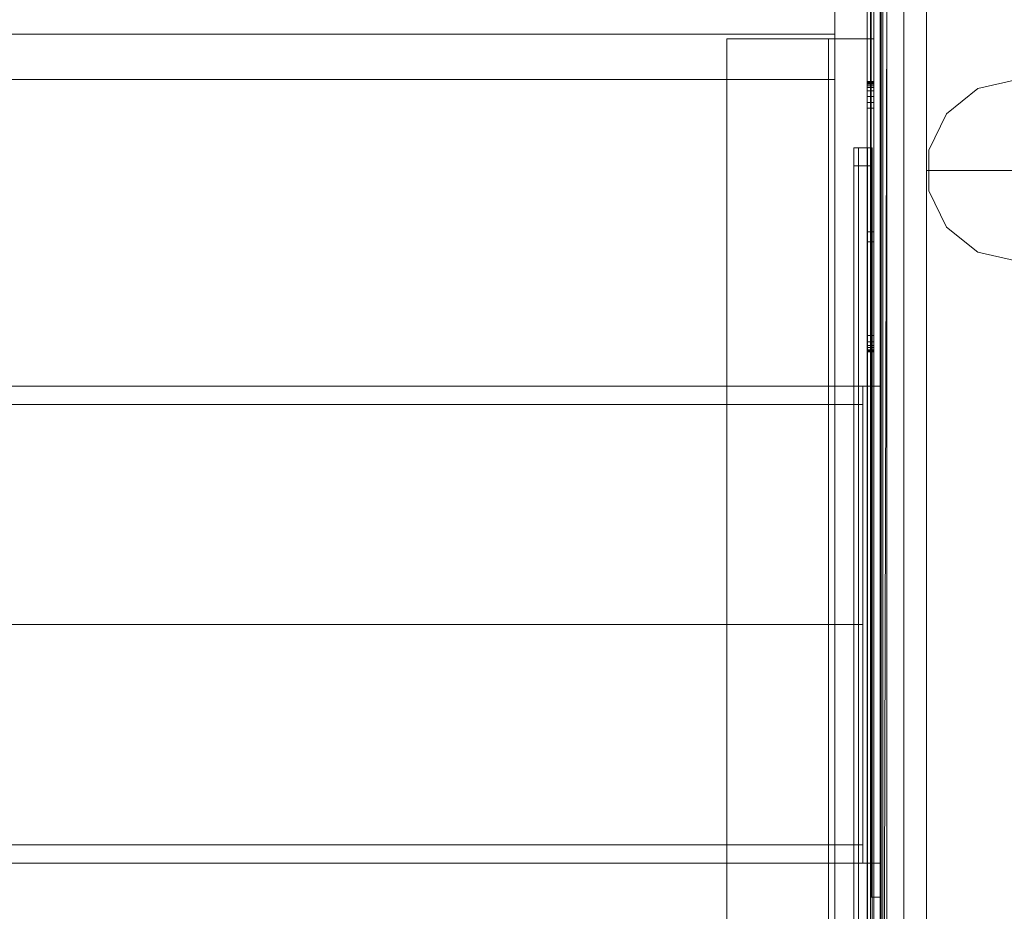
# Model space of a CAD drawing. Header units: inches. Extents: x 813 to 1305, y 19 to 194.
# Tile 227 of 256: x 1205 to 1216, y 94 to 103. Entities that reach past the tile are written whole.
import ezdxf

# ---------------------------------------------------------------- set-up
doc = ezdxf.new("R2010")
doc.units = ezdxf.units.IN
doc.header["$MEASUREMENT"] = 0
for name, color, linetype, true_color in [('CET color Grey100', 7, 'Continuous', 0xffffff), ('CET color Grey19', 7, 'Continuous', 0x2f2e34), ('CET color Grey2', 7, 'Continuous', 0x060606), ('CET color Grey98', 7, 'Continuous', 0xfafafa), ('CET color NavajoWhite4', 7, 'Continuous', 0x81775f)]:
    doc.layers.add(name, color=color, linetype=linetype, true_color=true_color)
doc.layers.add('CET Default', color=7, linetype='Continuous')

# ---------------------------------------------------------------- blocks, each defined once
blk = doc.blocks.new('*C250')
at = {"layer": 'CET color Grey98', "linetype": 'Continuous', "lineweight": 0}
for points, invisible_edges in [([(0.5, 14, 65), (41.49, 14, 65), (41.49, 0.313, 65), (0.5, 14, 65)], 4), ([(0.5, 14, 65), (41.49, 0.313, 65), (0.5, 0.313, 65), (0.5, 14, 65)], 9), ([(0.5, 0.313, 65.5), (41.49, 0.313, 65.5), (41.49, 14, 65.5), (0.5, 0.313, 65.5)], 4), ([(0.5, 0.313, 65.5), (41.49, 14, 65.5), (0.5, 14, 65.5), (0.5, 0.313, 65.5)], 9), ([(0.5, 14, 49.5), (41.49, 14, 49.5), (41.49, 13.5, 49.5), (0.5, 14, 49.5)], 4), ([(0.5, 14, 49.5), (41.49, 13.5, 49.5), (0.5, 13.5, 49.5), (0.5, 14, 49.5)], 9), ([(0.5, 13.5, 65), (41.49, 13.5, 65), (41.49, 14, 65), (0.5, 13.5, 65)], 4), ([(0.5, 13.5, 65), (41.49, 14, 65), (0.5, 14, 65), (0.5, 13.5, 65)], 9), ([(0.51, 13.999, 51), (41.49, 13.999, 51), (41.49, 0.313, 51), (0.51, 13.999, 51)], 4), ([(0.51, 13.999, 51), (41.49, 0.313, 51), (0.51, 0.313, 51), (0.51, 13.999, 51)], 9), ([(0.51, 0.313, 51.5), (41.49, 0.313, 51.5), (41.49, 13.999, 51.5), (0.51, 0.313, 51.5)], 4), ([(0.51, 0.313, 51.5), (41.49, 13.999, 51.5), (0.51, 13.999, 51.5), (0.51, 0.313, 51.5)], 9), ([(41.49, 14, 49.5), (41.49, 0.313, 49.5), (41.49, 0.313, 65.5), (41.49, 14, 49.5)], 4), ([(41.49, 14, 49.5), (41.49, 0.313, 65.5), (41.49, 14, 65.5), (41.49, 14, 49.5)], 9), ([(41.49, 14, 49.5), (41.99, 14, 49.5), (41.99, 0.313, 49.5), (41.49, 14, 49.5)], 4), ([(41.49, 14, 49.5), (41.99, 0.313, 49.5), (41.49, 0.313, 49.5), (41.49, 14, 49.5)], 9), ([(41.49, 0.313, 65.5), (41.99, 0.313, 65.5), (41.99, 14, 65.5), (41.49, 0.313, 65.5)], 4), ([(41.49, 0.313, 65.5), (41.99, 14, 65.5), (41.49, 14, 65.5), (41.49, 0.313, 65.5)], 9), ([(41.49, 0.313, 65), (41.49, 14, 65), (41.49, 14, 65.5), (41.49, 0.313, 65)], 4), ([(41.49, 0.313, 65), (41.49, 14, 65.5), (41.49, 0.313, 65.5), (41.49, 0.313, 65)], 9), ([(41.49, 13.5, 49.5), (41.49, 14, 49.5), (41.49, 14, 65), (41.49, 13.5, 49.5)], 4), ([(41.49, 13.5, 49.5), (41.49, 14, 65), (41.49, 13.5, 65), (41.49, 13.5, 49.5)], 9), ([(41.49, 0.313, 51), (41.49, 13.999, 51), (41.49, 13.999, 51.5), (41.49, 0.313, 51)], 4), ([(41.49, 0.313, 51), (41.49, 13.999, 51.5), (41.49, 0.313, 51.5), (41.49, 0.313, 51)], 9), ([(41.89, 4, 49.4), (41.89, 14, 42.4), (41.99, 4, 49.4), (41.89, 4, 49.4)], 2), ([(41.89, 14, 42.4), (41.99, 14, 42.4), (41.99, 4, 49.4), (41.89, 14, 42.4)], 4), ([(41.89, 14, 49.4), (41.89, 4, 49.4), (41.99, 14, 49.4), (41.89, 14, 49.4)], 2), ([(41.89, 4, 49.4), (41.99, 4, 49.4), (41.99, 14, 49.4), (41.89, 4, 49.4)], 4), ([(41.99, 0.313, 49.5), (41.99, 14, 49.5), (41.99, 14, 65.5), (41.99, 0.313, 49.5)], 4), ([(41.99, 0.313, 49.5), (41.99, 14, 65.5), (41.99, 0.313, 65.5), (41.99, 0.313, 49.5)], 9), ([(41.49, 13.501, 49.5), (0.5, 13.501, 49.5), (0.5, 13.501, 51.501), (41.49, 13.501, 49.5)], 4), ([(41.49, 13.501, 49.5), (0.5, 13.501, 51.501), (41.49, 13.501, 51.501), (41.49, 13.501, 49.5)], 9), ([(0.5, 13.501, 49.5), (41.49, 13.501, 49.5), (41.49, 13, 49.5), (0.5, 13.501, 49.5)], 4), ([(0.5, 13.501, 49.5), (41.49, 13, 49.5), (0.5, 13, 49.5), (0.5, 13.501, 49.5)], 9), ([(0.5, 13, 51.501), (41.49, 13, 51.501), (41.49, 13.501, 51.501), (0.5, 13, 51.501)], 4), ([(0.5, 13, 51.501), (41.49, 13.501, 51.501), (0.5, 13.501, 51.501), (0.5, 13, 51.501)], 9), ([(0.5, 13.5, 49.5), (41.49, 13.5, 49.5), (41.49, 13.5, 65), (0.5, 13.5, 49.5)], 4), ([(0.5, 13.5, 49.5), (41.49, 13.5, 65), (0.5, 13.5, 65), (0.5, 13.5, 49.5)], 9), ([(41.49, 13, 49.5), (41.49, 13.501, 49.5), (41.49, 13.501, 51.501), (41.49, 13, 49.5)], 4), ([(41.49, 13, 49.5), (41.49, 13.501, 51.501), (41.49, 13, 51.501), (41.49, 13, 49.5)], 9), ([(0.5, 13, 49.5), (41.49, 13, 49.5), (41.49, 13, 51.501), (0.5, 13, 49.5)], 4), ([(0.5, 13, 49.5), (41.49, 13, 51.501), (0.5, 13, 51.501), (0.5, 13, 49.5)], 9)]:
    blk.add_3dface(points, dxfattribs=dict(at, invisible_edges=invisible_edges))
for points in [[(41.89, 14, 42.4), (41.89, 4, 49.4), (41.89, 14, 49.4), (41.89, 14, 42.4)], [(41.99, 14, 49.4), (41.99, 4, 49.4), (41.99, 14, 42.4), (41.99, 14, 49.4)]]:
    blk.add_3dface(points, dxfattribs=at)
blk = doc.blocks.new('*C251')
at = {"layer": 'CET Default', "linetype": 'Continuous', "lineweight": 0, "rotation": 359.9999999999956}
blk.add_blockref('*C250', (373.722, 902.855), dxfattribs=at)
blk = doc.blocks.new('*C280')
at = {"layer": 'CET color Grey2', "linetype": 'Continuous', "lineweight": 0}
for points, invisible_edges in [([(0, 2.5, 0.5), (2, 2.5, 0.5), (2, 0.5, 0.5), (0, 2.5, 0.5)], 4), ([(0, 2.5, 0.5), (2, 0.5, 0.5), (0, 0.5, 0.5), (0, 2.5, 0.5)], 9), ([(0, 0.5, 49.421), (2, 0.5, 49.421), (2, 2.5, 49.421), (0, 0.5, 49.421)], 4), ([(0, 0.5, 49.421), (2, 2.5, 49.421), (0, 2.5, 49.421), (0, 0.5, 49.421)], 9), ([(2, 2.5, 32.153), (2, 0.5, 32.153), (2, 0.5, 34.027), (2, 2.5, 32.153)], 4), ([(2, 2.5, 32.153), (2, 0.5, 34.027), (2, 2.5, 34.027), (2, 2.5, 32.153)], 9), ([(2, 2.5, 32.153), (22, 2.5, 32.153), (22, 0.5, 32.153), (2, 2.5, 32.153)], 4), ([(2, 2.5, 32.153), (22, 0.5, 32.153), (2, 0.5, 32.153), (2, 2.5, 32.153)], 9), ([(2, 0.5, 34.027), (22, 0.5, 34.027), (22, 2.5, 34.027), (2, 0.5, 34.027)], 4), ([(2, 0.5, 34.027), (22, 2.5, 34.027), (2, 2.5, 34.027), (2, 0.5, 34.027)], 9), ([(2, 0.5, 0.5), (2, 2.5, 0.5), (2, 2.5, 49.421), (2, 0.5, 0.5)], 4), ([(2, 0.5, 0.5), (2, 2.5, 49.421), (2, 0.5, 49.421), (2, 0.5, 0.5)], 9), ([(2, 2.5, 48.421), (2, 0.5, 48.421), (2, 0.5, 49.421), (2, 2.5, 48.421)], 4), ([(2, 2.5, 48.421), (2, 0.5, 49.421), (2, 2.5, 49.421), (2, 2.5, 48.421)], 9), ([(2, 2.5, 48.421), (22, 2.5, 48.421), (22, 0.5, 48.421), (2, 2.5, 48.421)], 4), ([(2, 2.5, 48.421), (22, 0.5, 48.421), (2, 0.5, 48.421), (2, 2.5, 48.421)], 9), ([(2, 0.5, 49.421), (22, 0.5, 49.421), (22, 2.5, 49.421), (2, 0.5, 49.421)], 4), ([(2, 0.5, 49.421), (22, 2.5, 49.421), (2, 2.5, 49.421), (2, 0.5, 49.421)], 9), ([(2, 2.5, 8.59), (2, 0.5, 8.59), (2, 0.5, 9.59), (2, 2.5, 8.59)], 4), ([(2, 2.5, 8.59), (2, 0.5, 9.59), (2, 2.5, 9.59), (2, 2.5, 8.59)], 9), ([(2, 2.5, 8.59), (22, 2.5, 8.59), (22, 0.5, 8.59), (2, 2.5, 8.59)], 4), ([(2, 2.5, 8.59), (22, 0.5, 8.59), (2, 0.5, 8.59), (2, 2.5, 8.59)], 9), ([(2, 0.5, 9.59), (22, 0.5, 9.59), (22, 2.5, 9.59), (2, 0.5, 9.59)], 4), ([(2, 0.5, 9.59), (22, 2.5, 9.59), (2, 2.5, 9.59), (2, 0.5, 9.59)], 9), ([(2, 2.5, 0.5), (2, 0.5, 0.5), (2, 0.5, 1.5), (2, 2.5, 0.5)], 4), ([(2, 2.5, 0.5), (2, 0.5, 1.5), (2, 2.5, 1.5), (2, 2.5, 0.5)], 9), ([(2, 2.5, 0.5), (22, 2.5, 0.5), (22, 0.5, 0.5), (2, 2.5, 0.5)], 4), ([(2, 2.5, 0.5), (22, 0.5, 0.5), (2, 0.5, 0.5), (2, 2.5, 0.5)], 9), ([(2, 0.5, 1.5), (22, 0.5, 1.5), (22, 2.5, 1.5), (2, 0.5, 1.5)], 4), ([(2, 0.5, 1.5), (22, 2.5, 1.5), (2, 2.5, 1.5), (2, 0.5, 1.5)], 9), ([(1.099, 1.066), (1, 1.5), (3, 1.5), (1.099, 1.066)], 6), ([(3, 1.5, 0.5), (1, 1.5, 0.5), (1.099, 1.066, 0.5), (3, 1.5, 0.5)], 13), ([(1.099, 1.066), (1, 1.5, 0.5), (1, 1.5), (1.099, 1.066)], 9), ([(1.099, 1.066), (1.099, 1.066, 0.5), (1, 1.5, 0.5), (1.099, 1.066)], 4), ([(1.377, 0.718), (1.099, 1.066), (3, 1.5), (1.377, 0.718)], 6), ([(3, 1.5, 0.5), (1.099, 1.066, 0.5), (1.377, 0.718, 0.5), (3, 1.5, 0.5)], 13), ([(1.777, 0.525), (1.377, 0.718), (3, 1.5), (1.777, 0.525)], 6), ([(3, 1.5, 0.5), (1.377, 0.718, 0.5), (1.777, 0.525, 0.5), (3, 1.5, 0.5)], 13), ([(2.223, 0.525), (1.777, 0.525), (3, 1.5), (2.223, 0.525)], 6), ([(3, 1.5, 0.5), (1.777, 0.525, 0.5), (2.223, 0.525, 0.5), (3, 1.5, 0.5)], 13), ([(2.624, 0.718), (2.223, 0.525), (3, 1.5), (2.624, 0.718)], 6), ([(3, 1.5, 0.5), (2.223, 0.525, 0.5), (2.624, 0.718, 0.5), (3, 1.5, 0.5)], 13), ([(2.901, 1.066), (2.624, 0.718), (3, 1.5), (2.901, 1.066)], 2), ([(3, 1.5, 0.5), (2.624, 0.718, 0.5), (2.901, 1.066, 0.5), (3, 1.5, 0.5)], 9), ([(3, 1.5), (3, 1.5, 0.5), (2.901, 1.066, 0.5), (3, 1.5)], 4), ([(3, 1.5), (2.901, 1.066, 0.5), (2.901, 1.066), (3, 1.5)], 9), ([(1.377, 0.718), (1.099, 1.066, 0.5), (1.099, 1.066), (1.377, 0.718)], 9), ([(1.377, 0.718), (1.377, 0.718, 0.5), (1.099, 1.066, 0.5), (1.377, 0.718)], 4), ([(2.901, 1.066), (2.624, 0.718, 0.5), (2.624, 0.718), (2.901, 1.066)], 9), ([(2.901, 1.066), (2.901, 1.066, 0.5), (2.624, 0.718, 0.5), (2.901, 1.066)], 4), ([(1.777, 0.525), (1.377, 0.718, 0.5), (1.377, 0.718), (1.777, 0.525)], 9), ([(1.777, 0.525), (1.777, 0.525, 0.5), (1.377, 0.718, 0.5), (1.777, 0.525)], 4), ([(2.624, 0.718), (2.223, 0.525, 0.5), (2.223, 0.525), (2.624, 0.718)], 9), ([(2.624, 0.718), (2.624, 0.718, 0.5), (2.223, 0.525, 0.5), (2.624, 0.718)], 4), ([(0, 0.5, 0.5), (2, 0.5, 0.5), (2, 0.5, 49.421), (0, 0.5, 0.5)], 4), ([(0, 0.5, 0.5), (2, 0.5, 49.421), (0, 0.5, 49.421), (0, 0.5, 0.5)], 9), ([(2.223, 0.525), (1.777, 0.525, 0.5), (1.777, 0.525), (2.223, 0.525)], 9), ([(2.223, 0.525), (2.223, 0.525, 0.5), (1.777, 0.525, 0.5), (2.223, 0.525)], 4), ([(2, 0.5, 32.153), (22, 0.5, 32.153), (22, 0.5, 34.027), (2, 0.5, 32.153)], 4), ([(2, 0.5, 32.153), (22, 0.5, 34.027), (2, 0.5, 34.027), (2, 0.5, 32.153)], 9), ([(2, 0.5, 48.421), (22, 0.5, 48.421), (22, 0.5, 49.421), (2, 0.5, 48.421)], 4), ([(2, 0.5, 48.421), (22, 0.5, 49.421), (2, 0.5, 49.421), (2, 0.5, 48.421)], 9), ([(2, 0.5, 8.59), (22, 0.5, 8.59), (22, 0.5, 9.59), (2, 0.5, 8.59)], 4), ([(2, 0.5, 8.59), (22, 0.5, 9.59), (2, 0.5, 9.59), (2, 0.5, 8.59)], 9), ([(2, 0.5, 0.5), (22, 0.5, 0.5), (22, 0.5, 1.5), (2, 0.5, 0.5)], 4), ([(2, 0.5, 0.5), (22, 0.5, 1.5), (2, 0.5, 1.5), (2, 0.5, 0.5)], 9)]:
    blk.add_3dface(points, dxfattribs=dict(at, invisible_edges=invisible_edges))
at = {"layer": 'CET color Grey98', "linetype": 'Continuous', "lineweight": 0}
for points, invisible_edges in [([(0.031, 0.02, 49.5), (23.969, 0.02, 49.5), (23.969, 2.98, 49.5), (0.031, 0.02, 49.5)], 4), ([(0.031, 0.02, 49.5), (23.969, 2.98, 49.5), (0.031, 2.98, 49.5), (0.031, 0.02, 49.5)], 9), ([(0.031, 2.98, 49.25), (23.969, 2.98, 49.25), (23.969, 0.02, 49.25), (0.031, 2.98, 49.25)], 4), ([(0.031, 2.98, 49.25), (23.969, 0.02, 49.25), (0.031, 0.02, 49.25), (0.031, 2.98, 49.25)], 9), ([(0, 0.062, 0.93), (24, 0.062, 0.93), (24, 0.25, 0.93), (0, 0.062, 0.93)], 4), ([(0, 0.062, 0.93), (24, 0.25, 0.93), (0, 0.25, 0.93), (0, 0.062, 0.93)], 9), ([(0, 0.25, 0.93), (24, 0.25, 0.93), (24, 0.25, 0.5), (0, 0.25, 0.93)], 4), ([(0, 0.25, 0.93), (24, 0.25, 0.5), (0, 0.25, 0.5), (0, 0.25, 0.93)], 9), ([(0, 0.25, 0.5), (24, 0.25, 0.5), (24, 0.062, 0.5), (0, 0.25, 0.5)], 4), ([(0, 0.25, 0.5), (24, 0.062, 0.5), (0, 0.062, 0.5), (0, 0.25, 0.5)], 9), ([(0.188, 0.25, 1.09), (23.813, 0.062, 1.09), (0.188, 0.062, 1.09), (0.188, 0.25, 1.09)], 9), ([(0.188, 0.25, 1.09), (23.813, 0.25, 1.09), (23.813, 0.062, 1.09), (0.188, 0.25, 1.09)], 4), ([(0.188, 0.062, 32.965), (23.813, 0.25, 32.965), (0.188, 0.25, 32.965), (0.188, 0.062, 32.965)], 9), ([(0.188, 0.062, 32.965), (23.813, 0.062, 32.965), (23.813, 0.25, 32.965), (0.188, 0.062, 32.965)], 4), ([(0.188, 0.25, 32.965), (23.813, 0.25, 1.09), (0.188, 0.25, 1.09), (0.188, 0.25, 32.965)], 9), ([(0.188, 0.25, 32.965), (23.813, 0.25, 32.965), (23.813, 0.25, 1.09), (0.188, 0.25, 32.965)], 4), ([(0.188, 0.25, 33.09), (23.813, 0.062, 33.09), (0.188, 0.062, 33.09), (0.188, 0.25, 33.09)], 9), ([(0.188, 0.25, 33.09), (23.813, 0.25, 33.09), (23.813, 0.062, 33.09), (0.188, 0.25, 33.09)], 4), ([(0.188, 0.062, 48.965), (23.813, 0.25, 48.965), (0.188, 0.25, 48.965), (0.188, 0.062, 48.965)], 9), ([(0.188, 0.062, 48.965), (23.813, 0.062, 48.965), (23.813, 0.25, 48.965), (0.188, 0.062, 48.965)], 4), ([(0.188, 0.25, 48.965), (23.813, 0.25, 33.09), (0.188, 0.25, 33.09), (0.188, 0.25, 48.965)], 9), ([(0.188, 0.25, 48.965), (23.813, 0.25, 48.965), (23.813, 0.25, 33.09), (0.188, 0.25, 48.965)], 4), ([(0, 0, 0.867), (24, 0, 0.868), (24, 0.062, 0.93), (0, 0, 0.867)], 4), ([(0, 0, 0.867), (24, 0.062, 0.93), (0, 0.062, 0.93), (0, 0, 0.867)], 9), ([(0, 0.062, 0.5), (24, 0.062, 0.5), (24, 0, 0.563), (0, 0.062, 0.5)], 4), ([(0, 0.062, 0.5), (24, 0, 0.563), (0, 0, 0.562), (0, 0.062, 0.5)], 9), ([(0, 0, 0.562), (24, 0, 0.563), (24, 0, 0.868), (0, 0, 0.562)], 4), ([(0, 0, 0.562), (24, 0, 0.868), (0, 0, 0.867), (0, 0, 0.562)], 9), ([(0.031, 0.02, 49.25), (23.969, 0.02, 49.25), (23.969, 0.02, 49.5), (0.031, 0.02, 49.25)], 4), ([(0.031, 0.02, 49.25), (23.969, 0.02, 49.5), (0.031, 0.02, 49.5), (0.031, 0.02, 49.25)], 9), ([(0.188, 0.062, 1.09), (23.813, 0.062, 1.09), (23.813, 0, 1.153), (0.188, 0.062, 1.09)], 4), ([(0.188, 0, 32.903), (23.813, 0.062, 32.965), (0.188, 0.062, 32.965), (0.188, 0, 32.903)], 9), ([(0.188, 0, 32.903), (23.813, 0, 32.903), (23.813, 0.062, 32.965), (0.188, 0, 32.903)], 4), ([(0.188, 0, 48.902), (23.813, 0.062, 48.965), (0.188, 0.062, 48.965), (0.188, 0, 48.902)], 9), ([(0.188, 0, 48.902), (23.813, 0, 48.902), (23.813, 0.062, 48.965), (0.188, 0, 48.902)], 4), ([(0.188, 0.062, 1.09), (23.813, 0, 1.153), (0.188, 0, 1.153), (0.188, 0.062, 1.09)], 9), ([(0.188, 0, 1.153), (23.813, 0, 32.903), (0.188, 0, 32.903), (0.188, 0, 1.153)], 9), ([(0.188, 0, 1.153), (23.813, 0, 1.153), (23.813, 0, 32.903), (0.188, 0, 1.153)], 4), ([(0.188, 0, 33.153), (23.813, 0, 48.902), (0.188, 0, 48.902), (0.188, 0, 33.153)], 9), ([(0.188, 0, 33.153), (23.813, 0, 33.153), (23.813, 0, 48.902), (0.188, 0, 33.153)], 4)]:
    blk.add_3dface(points, dxfattribs=dict(at, invisible_edges=invisible_edges))
for points in [[(0.188, 0.062, 33.09), (23.813, 0.062, 33.09), (23.813, 0, 33.153), (0.188, 0.062, 33.09)], [(0.188, 0.062, 33.09), (23.813, 0, 33.153), (0.188, 0, 33.153), (0.188, 0.062, 33.09)]]:
    blk.add_3dface(points, dxfattribs=at)
blk = doc.blocks.new('*C235')
at = {"layer": 'CET Default', "linetype": 'Continuous', "lineweight": 0, "rotation": 269.9999999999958}
blk.add_blockref('*C280', (415.722, 916.855), dxfattribs=at)
blk = doc.blocks.new('*C155')
at = {"layer": 'CET color Grey19', "linetype": 'Continuous', "lineweight": 0}
for points, invisible_edges in [([(83.845, -0.55, 27.675), (83.845, 0.115, 18.75), (83.845, -0.55, 18.75), (83.845, -0.55, 27.675)], 9), ([(83.845, -0.55, 18.75), (83.845, 0.115, 18.75), (83.92, 0.115, 18.75), (83.845, -0.55, 18.75)], 4), ([(83.845, -0.55, 18.75), (83.92, 0.115, 18.75), (83.92, -0.55, 18.75), (83.845, -0.55, 18.75)], 9), ([(83.92, -0.55, 27.675), (83.92, 0.115, 27.675), (83.845, 0.115, 27.675), (83.92, -0.55, 27.675)], 4), ([(83.92, -0.55, 27.675), (83.845, 0.115, 27.675), (83.845, -0.55, 27.675), (83.92, -0.55, 27.675)], 9), ([(83.845, 0.115, 18.75), (83.845, -0.55, 27.675), (83.845, 0.115, 27.675), (83.845, 0.115, 18.75)], 9), ([(83.92, -0.55, 27.75), (83.92, -0.55, 18.75), (83.92, 0.115, 18.75), (83.92, -0.55, 27.75)], 9), ([(82.3, -0.55, 27.675), (82.3, -15.8, 27.675), (82.3, -15.8, 27.75), (82.3, -0.55, 27.675)], 4), ([(82.3, -0.55, 27.675), (82.3, -15.8, 27.75), (82.3, -0.55, 27.75), (82.3, -0.55, 27.675)], 9), ([(83.845, -0.55, 27.675), (82.3, -0.55, 27.675), (82.3, -0.55, 27.75), (83.845, -0.55, 27.675)], 4), ([(83.845, -0.55, 27.675), (82.3, -0.55, 27.75), (83.92, -0.55, 27.75), (83.845, -0.55, 27.675)], 9), ([(83.845, -15.8, 27.675), (83.845, -0.55, 27.675), (82.3, -0.55, 27.675), (83.845, -15.8, 27.675)], 4), ([(83.845, -15.8, 27.675), (82.3, -0.55, 27.675), (82.3, -15.8, 27.675), (83.845, -15.8, 27.675)], 9), ([(82.3, -0.55, 27.75), (82.3, -15.8, 27.75), (83.92, -15.8, 27.75), (82.3, -0.55, 27.75)], 4), ([(82.3, -0.55, 27.75), (83.92, -15.8, 27.75), (83.92, -0.55, 27.75), (82.3, -0.55, 27.75)], 9), ([(83.42, -0.55, 18.825), (83.845, -0.55, 18.825), (83.845, -0.55, 18.75), (83.42, -0.55, 18.825)], 4), ([(83.42, -0.55, 18.825), (83.845, -0.55, 18.75), (83.42, -0.55, 18.75), (83.42, -0.55, 18.825)], 9), ([(83.42, -15.8, 27.237), (83.42, -0.55, 18.825), (83.42, -0.55, 18.75), (83.42, -15.8, 27.237)], 4), ([(83.42, -15.8, 27.237), (83.42, -0.55, 18.75), (83.42, -15.8, 27.162), (83.42, -15.8, 27.237)], 9), ([(83.42, -0.55, 18.825), (83.42, -15.8, 27.237), (83.845, -15.8, 27.237), (83.42, -0.55, 18.825)], 4), ([(83.42, -0.55, 18.825), (83.845, -15.8, 27.237), (83.845, -0.55, 18.825), (83.42, -0.55, 18.825)], 9), ([(83.42, -15.8, 27.162), (83.42, -0.55, 18.75), (83.845, -0.55, 18.75), (83.42, -15.8, 27.162)], 4), ([(83.42, -15.8, 27.162), (83.845, -0.55, 18.75), (83.845, -15.8, 27.162), (83.42, -15.8, 27.162)], 11), ([(83.845, -2.747, 26.246), (83.845, -0.55, 27.675), (83.845, -2.709, 26.232), (83.845, -2.747, 26.246)], 11), ([(83.845, -2.787, 26.25), (83.845, -0.55, 27.675), (83.845, -2.747, 26.246), (83.845, -2.787, 26.25)], 11), ([(83.845, -0.55, 27.675), (83.845, -2.787, 26.25), (83.845, -3.815, 26.25), (83.845, -0.55, 27.675)], 13), ([(83.845, -0.55, 27.675), (83.845, -3.815, 26.25), (83.845, -15.8, 27.162), (83.845, -0.55, 27.675)], 15), ([(83.845, -15.8, 27.162), (83.845, -1.312, 23.85), (83.845, -0.55, 18.75), (83.845, -15.8, 27.162)], 11), ([(83.845, -15.8, 27.675), (83.845, -0.55, 27.675), (83.845, -15.8, 27.162), (83.845, -15.8, 27.675)], 2), ([(83.845, -15.8, 27.162), (83.845, -0.55, 18.75), (83.92, -0.55, 18.75), (83.845, -15.8, 27.162)], 13), ([(83.845, -15.8, 27.162), (83.92, -0.55, 18.75), (83.92, -15.8, 27.162), (83.845, -15.8, 27.162)], 9), ([(83.845, -0.55, 27.675), (83.845, -15.8, 27.675), (83.92, -15.8, 27.75), (83.845, -0.55, 27.675)], 4), ([(83.845, -0.55, 27.675), (83.92, -15.8, 27.75), (83.92, -0.55, 27.75), (83.845, -0.55, 27.675)], 9), ([(83.845, -0.55, 18.75), (83.845, -1.02, 23.991), (83.845, -1.02, 24.809), (83.845, -0.55, 18.75)], 13), ([(83.845, -0.55, 18.75), (83.845, -1.02, 24.809), (83.845, -0.55, 27.675), (83.845, -0.55, 18.75)], 11), ([(83.845, -1.186, 23.812), (83.845, -0.55, 18.75), (83.845, -1.312, 23.85), (83.845, -1.186, 23.812)], 11), ([(83.845, -1.068, 23.869), (83.845, -0.55, 18.75), (83.845, -1.186, 23.812), (83.845, -1.068, 23.869)], 11), ([(83.845, -1.02, 23.991), (83.845, -0.55, 18.75), (83.845, -1.068, 23.869), (83.845, -1.02, 23.991)], 11), ([(83.845, -2.709, 26.232), (83.845, -0.55, 27.675), (83.845, -2.675, 26.211), (83.845, -2.709, 26.232)], 11), ([(83.845, -0.55, 27.675), (83.845, -1.088, 24.95), (83.845, -2.675, 26.211), (83.845, -0.55, 27.675)], 13), ([(83.845, -1.028, 24.862), (83.845, -0.55, 27.675), (83.845, -1.02, 24.809), (83.845, -1.028, 24.862)], 11), ([(83.845, -1.051, 24.91), (83.845, -0.55, 27.675), (83.845, -1.028, 24.862), (83.845, -1.051, 24.91)], 11), ([(83.845, -1.088, 24.95), (83.845, -0.55, 27.675), (83.845, -1.051, 24.91), (83.845, -1.088, 24.95)], 11), ([(83.92, -2.787, 26.25), (83.92, -2.767, 26.249), (83.92, -0.55, 27.75), (83.92, -2.787, 26.25)], 6), ([(83.92, -2.767, 26.249), (83.92, -2.747, 26.246), (83.92, -0.55, 27.75), (83.92, -2.767, 26.249)], 6), ([(83.92, -2.747, 26.246), (83.92, -2.727, 26.24), (83.92, -0.55, 27.75), (83.92, -2.747, 26.246)], 6), ([(83.92, -2.727, 26.24), (83.92, -2.709, 26.232), (83.92, -0.55, 27.75), (83.92, -2.727, 26.24)], 6), ([(83.92, -1.312, 23.85), (83.92, -15.8, 27.162), (83.92, -0.55, 18.75), (83.92, -1.312, 23.85)], 13), ([(83.92, -3.815, 26.25), (83.92, -2.787, 26.25), (83.92, -0.55, 27.75), (83.92, -3.815, 26.25)], 6), ([(83.92, -3.815, 26.25), (83.92, -0.55, 27.75), (83.92, -15.8, 27.162), (83.92, -3.815, 26.25)], 15), ([(83.92, -15.8, 27.75), (83.92, -15.8, 27.162), (83.92, -0.55, 27.75), (83.92, -15.8, 27.75)], 2), ([(83.92, -1.02, 24.809), (83.92, -1.02, 23.991), (83.92, -0.55, 18.75), (83.92, -1.02, 24.809)], 6), ([(83.92, -1.02, 24.809), (83.92, -0.55, 18.75), (83.92, -0.55, 27.75), (83.92, -1.02, 24.809)], 15), ([(83.92, -1.02, 23.991), (83.92, -1.032, 23.926), (83.92, -0.55, 18.75), (83.92, -1.02, 23.991)], 6), ([(83.92, -1.032, 23.926), (83.92, -1.068, 23.869), (83.92, -0.55, 18.75), (83.92, -1.032, 23.926)], 6), ([(83.92, -1.068, 23.869), (83.92, -1.122, 23.829), (83.92, -0.55, 18.75), (83.92, -1.068, 23.869)], 6), ([(83.92, -1.122, 23.829), (83.92, -1.186, 23.812), (83.92, -0.55, 18.75), (83.92, -1.122, 23.829)], 6), ([(83.92, -1.186, 23.812), (83.92, -1.253, 23.819), (83.92, -0.55, 18.75), (83.92, -1.186, 23.812)], 6), ([(83.92, -1.253, 23.819), (83.92, -1.312, 23.85), (83.92, -0.55, 18.75), (83.92, -1.253, 23.819)], 6), ([(83.92, -2.709, 26.232), (83.92, -2.691, 26.223), (83.92, -0.55, 27.75), (83.92, -2.709, 26.232)], 6), ([(83.92, -2.691, 26.223), (83.92, -2.675, 26.211), (83.92, -0.55, 27.75), (83.92, -2.691, 26.223)], 6), ([(83.92, -2.675, 26.211), (83.92, -1.088, 24.95), (83.92, -0.55, 27.75), (83.92, -2.675, 26.211)], 6), ([(83.92, -1.028, 24.862), (83.92, -1.022, 24.836), (83.92, -0.55, 27.75), (83.92, -1.028, 24.862)], 6), ([(83.92, -1.022, 24.836), (83.92, -1.02, 24.809), (83.92, -0.55, 27.75), (83.92, -1.022, 24.836)], 6), ([(83.92, -1.051, 24.91), (83.92, -1.038, 24.887), (83.92, -0.55, 27.75), (83.92, -1.051, 24.91)], 6), ([(83.92, -1.038, 24.887), (83.92, -1.028, 24.862), (83.92, -0.55, 27.75), (83.92, -1.038, 24.887)], 6), ([(83.92, -1.088, 24.95), (83.92, -1.068, 24.931), (83.92, -0.55, 27.75), (83.92, -1.088, 24.95)], 6), ([(83.92, -1.068, 24.931), (83.92, -1.051, 24.91), (83.92, -0.55, 27.75), (83.92, -1.068, 24.931)], 6), ([(83.845, -1.02, 24.809), (83.845, -1.02, 23.991), (83.92, -1.02, 23.991), (83.845, -1.02, 24.809)], 4), ([(83.845, -1.02, 24.809), (83.92, -1.02, 23.991), (83.92, -1.02, 24.809), (83.845, -1.02, 24.809)], 9), ([(83.845, -1.032, 23.926), (83.92, -1.032, 23.926), (83.92, -1.02, 23.991), (83.845, -1.032, 23.926)], 4), ([(83.845, -1.032, 23.926), (83.92, -1.02, 23.991), (83.845, -1.02, 23.991), (83.845, -1.032, 23.926)], 9), ([(83.845, -1.022, 24.836), (83.845, -1.02, 24.809), (83.92, -1.02, 24.809), (83.845, -1.022, 24.836)], 4), ([(83.845, -1.022, 24.836), (83.92, -1.02, 24.809), (83.92, -1.022, 24.836), (83.845, -1.022, 24.836)], 9), ([(83.845, -1.028, 24.862), (83.845, -1.022, 24.836), (83.92, -1.022, 24.836), (83.845, -1.028, 24.862)], 4), ([(83.845, -1.028, 24.862), (83.92, -1.022, 24.836), (83.92, -1.028, 24.862), (83.845, -1.028, 24.862)], 9), ([(83.845, -1.038, 24.887), (83.845, -1.028, 24.862), (83.92, -1.028, 24.862), (83.845, -1.038, 24.887)], 4), ([(83.845, -1.038, 24.887), (83.92, -1.028, 24.862), (83.92, -1.038, 24.887), (83.845, -1.038, 24.887)], 9), ([(83.845, -1.068, 23.869), (83.92, -1.068, 23.869), (83.92, -1.032, 23.926), (83.845, -1.068, 23.869)], 4), ([(83.845, -1.068, 23.869), (83.92, -1.032, 23.926), (83.845, -1.032, 23.926), (83.845, -1.068, 23.869)], 9), ([(83.845, -1.051, 24.91), (83.845, -1.038, 24.887), (83.92, -1.038, 24.887), (83.845, -1.051, 24.91)], 4), ([(83.845, -1.051, 24.91), (83.92, -1.038, 24.887), (83.92, -1.051, 24.91), (83.845, -1.051, 24.91)], 9), ([(83.845, -1.068, 24.931), (83.845, -1.051, 24.91), (83.92, -1.051, 24.91), (83.845, -1.068, 24.931)], 4), ([(83.845, -1.068, 24.931), (83.92, -1.051, 24.91), (83.92, -1.068, 24.931), (83.845, -1.068, 24.931)], 9), ([(83.845, -1.122, 23.829), (83.92, -1.122, 23.829), (83.92, -1.068, 23.869), (83.845, -1.122, 23.829)], 4), ([(83.845, -1.122, 23.829), (83.92, -1.068, 23.869), (83.845, -1.068, 23.869), (83.845, -1.122, 23.829)], 9), ([(83.845, -1.088, 24.95), (83.845, -1.068, 24.931), (83.92, -1.068, 24.931), (83.845, -1.088, 24.95)], 4), ([(83.845, -1.088, 24.95), (83.92, -1.068, 24.931), (83.92, -1.088, 24.95), (83.845, -1.088, 24.95)], 9), ([(83.845, -2.675, 26.211), (83.845, -1.088, 24.95), (83.92, -1.088, 24.95), (83.845, -2.675, 26.211)], 4), ([(83.845, -2.675, 26.211), (83.92, -1.088, 24.95), (83.92, -2.675, 26.211), (83.845, -2.675, 26.211)], 9), ([(83.845, -1.186, 23.812), (83.92, -1.186, 23.812), (83.92, -1.122, 23.829), (83.845, -1.186, 23.812)], 4), ([(83.845, -1.186, 23.812), (83.92, -1.122, 23.829), (83.845, -1.122, 23.829), (83.845, -1.186, 23.812)], 9), ([(83.845, -1.253, 23.819), (83.92, -1.253, 23.819), (83.92, -1.186, 23.812), (83.845, -1.253, 23.819)], 4), ([(83.845, -1.253, 23.819), (83.92, -1.186, 23.812), (83.845, -1.186, 23.812), (83.845, -1.253, 23.819)], 9), ([(83.845, -1.312, 23.85), (83.92, -1.312, 23.85), (83.92, -1.253, 23.819), (83.845, -1.312, 23.85)], 4), ([(83.845, -1.312, 23.85), (83.92, -1.253, 23.819), (83.845, -1.253, 23.819), (83.845, -1.312, 23.85)], 9), ([(83.845, -15.8, 27.162), (83.845, -3.927, 25.929), (83.845, -1.312, 23.85), (83.845, -15.8, 27.162)], 13), ([(83.845, -1.312, 23.85), (83.845, -3.927, 25.929), (83.92, -3.927, 25.929), (83.845, -1.312, 23.85)], 4), ([(83.845, -1.312, 23.85), (83.92, -3.927, 25.929), (83.92, -1.312, 23.85), (83.845, -1.312, 23.85)], 9), ([(83.92, -1.312, 23.85), (83.92, -3.927, 25.929), (83.92, -15.8, 27.162), (83.92, -1.312, 23.85)], 6), ([(83.845, -2.691, 26.223), (83.845, -2.709, 26.232), (83.845, -2.675, 26.211), (83.845, -2.691, 26.223)], 13), ([(83.845, -2.691, 26.223), (83.845, -2.675, 26.211), (83.92, -2.675, 26.211), (83.845, -2.691, 26.223)], 13), ([(83.845, -2.691, 26.223), (83.92, -2.675, 26.211), (83.92, -2.691, 26.223), (83.845, -2.691, 26.223)], 13), ([(83.845, -2.709, 26.232), (83.845, -2.691, 26.223), (83.92, -2.691, 26.223), (83.845, -2.709, 26.232)], 15), ([(83.845, -2.709, 26.232), (83.92, -2.691, 26.223), (83.92, -2.709, 26.232), (83.845, -2.709, 26.232)], 13), ([(83.845, -2.727, 26.24), (83.845, -2.747, 26.246), (83.845, -2.709, 26.232), (83.845, -2.727, 26.24)], 13), ([(83.845, -2.727, 26.24), (83.845, -2.709, 26.232), (83.92, -2.709, 26.232), (83.845, -2.727, 26.24)], 15), ([(83.845, -2.727, 26.24), (83.92, -2.709, 26.232), (83.92, -2.727, 26.24), (83.845, -2.727, 26.24)], 13), ([(83.845, -2.747, 26.246), (83.845, -2.727, 26.24), (83.92, -2.727, 26.24), (83.845, -2.747, 26.246)], 15), ([(83.845, -2.747, 26.246), (83.92, -2.727, 26.24), (83.92, -2.747, 26.246), (83.845, -2.747, 26.246)], 13), ([(83.845, -2.767, 26.249), (83.845, -2.787, 26.25), (83.845, -2.747, 26.246), (83.845, -2.767, 26.249)], 13), ([(83.845, -2.767, 26.249), (83.845, -2.747, 26.246), (83.92, -2.747, 26.246), (83.845, -2.767, 26.249)], 15), ([(83.845, -2.767, 26.249), (83.92, -2.747, 26.246), (83.92, -2.767, 26.249), (83.845, -2.767, 26.249)], 13), ([(83.845, -2.787, 26.25), (83.845, -2.767, 26.249), (83.92, -2.767, 26.249), (83.845, -2.787, 26.25)], 15), ([(83.845, -2.787, 26.25), (83.92, -2.767, 26.249), (83.92, -2.787, 26.25), (83.845, -2.787, 26.25)], 9), ([(83.845, -3.815, 26.25), (83.845, -2.787, 26.25), (83.92, -2.787, 26.25), (83.845, -3.815, 26.25)], 4), ([(83.845, -3.815, 26.25), (83.92, -2.787, 26.25), (83.92, -3.815, 26.25), (83.845, -3.815, 26.25)], 9), ([(83.845, -15.8, 27.162), (83.845, -3.815, 26.25), (83.845, -3.947, 26.192), (83.845, -15.8, 27.162)], 13), ([(83.845, -3.887, 26.235), (83.845, -3.815, 26.25), (83.92, -3.815, 26.25), (83.845, -3.887, 26.235)], 4), ([(83.845, -3.887, 26.235), (83.92, -3.815, 26.25), (83.92, -3.887, 26.235), (83.845, -3.887, 26.235)], 9), ([(83.845, -3.947, 26.192), (83.845, -3.887, 26.235), (83.92, -3.887, 26.235), (83.845, -3.947, 26.192)], 4), ([(83.845, -3.947, 26.192), (83.92, -3.887, 26.235), (83.92, -3.947, 26.192), (83.845, -3.947, 26.192)], 9), ([(83.92, -3.887, 26.235), (83.92, -3.815, 26.25), (83.92, -15.8, 27.162), (83.92, -3.887, 26.235)], 6), ([(83.92, -3.947, 26.192), (83.92, -3.887, 26.235), (83.92, -15.8, 27.162), (83.92, -3.947, 26.192)], 6), ([(83.845, -15.8, 27.162), (83.845, -3.995, 26.056), (83.845, -3.927, 25.929), (83.845, -15.8, 27.162)], 13), ([(83.845, -3.927, 25.929), (83.845, -3.974, 25.986), (83.92, -3.974, 25.986), (83.845, -3.927, 25.929)], 4), ([(83.845, -3.927, 25.929), (83.92, -3.974, 25.986), (83.92, -3.927, 25.929), (83.845, -3.927, 25.929)], 9), ([(83.845, -15.8, 27.162), (83.845, -3.947, 26.192), (83.845, -3.995, 26.056), (83.845, -15.8, 27.162)], 13), ([(83.845, -3.985, 26.129), (83.845, -3.947, 26.192), (83.92, -3.947, 26.192), (83.845, -3.985, 26.129)], 4), ([(83.845, -3.985, 26.129), (83.92, -3.947, 26.192), (83.92, -3.985, 26.129), (83.845, -3.985, 26.129)], 9), ([(83.845, -3.974, 25.986), (83.845, -3.995, 26.056), (83.92, -3.995, 26.056), (83.845, -3.974, 25.986)], 4), ([(83.845, -3.974, 25.986), (83.92, -3.995, 26.056), (83.92, -3.974, 25.986), (83.845, -3.974, 25.986)], 9), ([(83.845, -3.995, 26.056), (83.845, -3.985, 26.129), (83.92, -3.985, 26.129), (83.845, -3.995, 26.056)], 4), ([(83.845, -3.995, 26.056), (83.92, -3.985, 26.129), (83.92, -3.995, 26.056), (83.845, -3.995, 26.056)], 9), ([(83.92, -3.927, 25.929), (83.92, -3.974, 25.986), (83.92, -15.8, 27.162), (83.92, -3.927, 25.929)], 6), ([(83.92, -3.985, 26.129), (83.92, -3.947, 26.192), (83.92, -15.8, 27.162), (83.92, -3.985, 26.129)], 6), ([(83.92, -3.974, 25.986), (83.92, -3.995, 26.056), (83.92, -15.8, 27.162), (83.92, -3.974, 25.986)], 6), ([(83.92, -3.995, 26.056), (83.92, -3.985, 26.129), (83.92, -15.8, 27.162), (83.92, -3.995, 26.056)], 6)]:
    blk.add_3dface(points, dxfattribs=dict(at, invisible_edges=invisible_edges))
for points in [[(83.92, 0.115, 27.675), (83.92, -0.55, 27.675), (83.92, 0.115, 18.75), (83.92, 0.115, 27.675)], [(83.845, -1.032, 23.926), (83.845, -1.02, 23.991), (83.845, -1.068, 23.869), (83.845, -1.032, 23.926)], [(83.845, -1.022, 24.836), (83.845, -1.028, 24.862), (83.845, -1.02, 24.809), (83.845, -1.022, 24.836)], [(83.845, -1.038, 24.887), (83.845, -1.051, 24.91), (83.845, -1.028, 24.862), (83.845, -1.038, 24.887)], [(83.845, -1.068, 24.931), (83.845, -1.088, 24.95), (83.845, -1.051, 24.91), (83.845, -1.068, 24.931)], [(83.845, -1.122, 23.829), (83.845, -1.068, 23.869), (83.845, -1.186, 23.812), (83.845, -1.122, 23.829)], [(83.845, -1.253, 23.819), (83.845, -1.186, 23.812), (83.845, -1.312, 23.85), (83.845, -1.253, 23.819)], [(83.845, -3.815, 26.25), (83.845, -3.887, 26.235), (83.845, -3.947, 26.192), (83.845, -3.815, 26.25)], [(83.845, -3.995, 26.056), (83.845, -3.974, 25.986), (83.845, -3.927, 25.929), (83.845, -3.995, 26.056)], [(83.845, -3.947, 26.192), (83.845, -3.985, 26.129), (83.845, -3.995, 26.056), (83.845, -3.947, 26.192)]]:
    blk.add_3dface(points, dxfattribs=at)
at = {"layer": 'CET color Grey98', "linetype": 'Continuous', "lineweight": 0}
for points, invisible_edges in [([(83.882, -0.118, 29), (84, -23.913, 28.882), (84, 0, 28.882), (83.882, -0.118, 29)], 9), ([(84, 0, 27.868), (84, -23.913, 27.868), (83.882, -23.913, 27.75), (84, 0, 27.868)], 4), ([(84, 0, 27.868), (83.882, -23.913, 27.75), (83.882, -0.118, 27.75), (84, 0, 27.868)], 9), ([(84, 0, 28.882), (84, -23.913, 28.882), (84, -23.913, 27.868), (84, 0, 28.882)], 4), ([(84, 0, 28.882), (84, -23.913, 27.868), (84, 0, 27.868), (84, 0, 28.882)], 9), ([(0.118, -23.913, 29), (83.882, -23.913, 29), (83.882, -0.118, 29), (0.118, -23.913, 29)], 4), ([(0.118, -23.913, 29), (83.882, -0.118, 29), (0.118, -0.118, 29), (0.118, -23.913, 29)], 9), ([(83.882, -0.118, 27.75), (83.882, -23.913, 27.75), (83.882, -23.913, 29), (83.882, -0.118, 27.75)], 4), ([(83.882, -0.118, 27.75), (83.882, -23.913, 29), (83.882, -0.118, 29), (83.882, -0.118, 27.75)], 9), ([(83.882, -0.118, 29), (83.882, -23.913, 29), (84, -23.913, 28.882), (83.882, -0.118, 29)], 4)]:
    blk.add_3dface(points, dxfattribs=dict(at, invisible_edges=invisible_edges))
at = {"layer": 'CET color NavajoWhite4', "linetype": 'Continuous', "lineweight": 0}
for points, invisible_edges in [([(0.118, -23.913, 27.75), (83.882, -0.118, 27.75), (83.882, -23.913, 27.75), (0.118, -23.913, 27.75)], 9), ([(0.118, -23.913, 27.75), (0.118, -0.118, 27.75), (83.882, -0.118, 27.75), (0.118, -23.913, 27.75)], 4)]:
    blk.add_3dface(points, dxfattribs=dict(at, invisible_edges=invisible_edges))
blk = doc.blocks.new('*C276')
at = {"layer": 'CET Default', "linetype": 'Continuous', "lineweight": 0, "rotation": 359.9999999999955}
blk.add_blockref('*C155', (331.722, 916.855), dxfattribs=at)
blk = doc.blocks.new('*C236')
at = {"layer": 'CET color Grey100', "linetype": 'Continuous', "lineweight": 0}
for points, invisible_edges in [([(41.8, 2.625), (0.2, 2.625), (41.8, 5.05), (41.8, 2.625)], 2), ([(41.8, 5.05), (0.2, 2.625), (0.2, 5.05), (41.8, 5.05)], 9)]:
    blk.add_3dface(points, dxfattribs=dict(at, invisible_edges=invisible_edges))
at = {"layer": 'CET color Grey19', "linetype": 'Continuous', "lineweight": 0}
for points, invisible_edges in [([(0.1, 7.875, 0.5), (0.15, -2.625, 0.587), (0.15, 7.875, 0.587), (0.1, 7.875, 0.5)], 9), ([(0.1, 7.875, 0.5), (0.1, -2.625, 0.5), (0.15, -2.625, 0.587), (0.1, 7.875, 0.5)], 4), ([(0.15, 7.875, 0.413), (0.1, -2.625, 0.5), (0.1, 7.875, 0.5), (0.15, 7.875, 0.413)], 9), ([(0.15, 7.875, 0.413), (0.15, -2.625, 0.413), (0.1, -2.625, 0.5), (0.15, 7.875, 0.413)], 4), ([(0.15, 7.875, 0.587), (0.25, -2.625, 0.587), (0.25, 7.875, 0.587), (0.15, 7.875, 0.587)], 9), ([(0.15, 7.875, 0.587), (0.15, -2.625, 0.587), (0.25, -2.625, 0.587), (0.15, 7.875, 0.587)], 4), ([(0.25, 7.875, 0.413), (0.15, -2.625, 0.413), (0.15, 7.875, 0.413), (0.25, 7.875, 0.413)], 9), ([(0.25, 7.875, 0.413), (0.25, -2.625, 0.413), (0.15, -2.625, 0.413), (0.25, 7.875, 0.413)], 4), ([(0.25, 7.875, 0.587), (0.3, -2.625, 0.5), (0.3, 7.875, 0.5), (0.25, 7.875, 0.587)], 9), ([(0.25, 7.875, 0.587), (0.25, -2.625, 0.587), (0.3, -2.625, 0.5), (0.25, 7.875, 0.587)], 4), ([(0.3, 7.875, 0.5), (0.3, -2.625, 0.5), (0.25, -2.625, 0.413), (0.3, 7.875, 0.5)], 4), ([(0.3, 7.875, 0.5), (0.25, -2.625, 0.413), (0.25, 7.875, 0.413), (0.3, 7.875, 0.5)], 9), ([(0.2, 5.25), (0, 5.25), (0, 5.25, 1), (0.2, 5.25)], 4), ([(0.2, 5.25), (0, 5.25, 1), (0.2, 5.25, 1), (0.2, 5.25)], 9), ([(0, 5.25), (0, 0), (0, 0, 1), (0, 5.25)], 4), ([(0, 5.25), (0, 0, 1), (0, 5.25, 1), (0, 5.25)], 9), ([(0, 5.25), (0.2, 5.25), (0.2, 0), (0, 5.25)], 4), ([(0, 5.25), (0.2, 0), (0, 0), (0, 5.25)], 9), ([(0, 0, 1), (0.2, 0, 1), (0.2, 5.25, 1), (0, 0, 1)], 4), ([(0, 0, 1), (0.2, 5.25, 1), (0, 5.25, 1), (0, 0, 1)], 9), ([(41.8, 5.25), (0.2, 5.25), (0.2, 5.25, 1), (41.8, 5.25)], 4), ([(41.8, 5.25), (0.2, 5.25, 1), (41.8, 5.25, 1), (41.8, 5.25)], 9), ([(0.2, 5.25), (0.2, 5.05), (0.2, 5.05, 1), (0.2, 5.25)], 4), ([(0.2, 5.25), (0.2, 5.05, 1), (0.2, 5.25, 1), (0.2, 5.25)], 9), ([(0.2, 5.25), (41.8, 5.25), (41.8, 5.05), (0.2, 5.25)], 4), ([(0.2, 5.25), (41.8, 5.05), (0.2, 5.05), (0.2, 5.25)], 9), ([(0.2, 5.05, 1), (41.8, 5.05, 1), (41.8, 5.25, 1), (0.2, 5.05, 1)], 4), ([(0.2, 5.05, 1), (41.8, 5.25, 1), (0.2, 5.25, 1), (0.2, 5.05, 1)], 9), ([(0.2, 0), (0.2, 5.25), (0.2, 5.25, 1), (0.2, 0)], 4), ([(0.2, 0), (0.2, 5.25, 1), (0.2, 0, 1), (0.2, 0)], 9), ([(0.2, 5.05), (41.8, 5.05), (41.8, 5.05, 1), (0.2, 5.05)], 4), ([(0.2, 5.05), (41.8, 5.05, 1), (0.2, 5.05, 1), (0.2, 5.05)], 9), ([(41.8, 0.2), (0.2, 0.2), (41.8, 2.625), (41.8, 0.2)], 2), ([(41.8, 2.625), (0.2, 0.2), (0.2, 2.625), (41.8, 2.625)], 9), ([(41.8, 0.2), (0.2, 0.2), (0.2, 0.2, 1), (41.8, 0.2)], 4), ([(41.8, 0.2), (0.2, 0.2, 1), (41.8, 0.2, 1), (41.8, 0.2)], 9), ([(0.2, 0.2), (0.2, 0), (0.2, 0, 1), (0.2, 0.2)], 4), ([(0.2, 0.2), (0.2, 0, 1), (0.2, 0.2, 1), (0.2, 0.2)], 9), ([(0.2, 0.2), (41.8, 0.2), (41.8, 0), (0.2, 0.2)], 4), ([(0.2, 0.2), (41.8, 0), (0.2, 0), (0.2, 0.2)], 9), ([(0.2, 0, 1), (41.8, 0, 1), (41.8, 0.2, 1), (0.2, 0, 1)], 4), ([(0.2, 0, 1), (41.8, 0.2, 1), (0.2, 0.2, 1), (0.2, 0, 1)], 9), ([(0, 0), (0.2, 0), (0.2, 0, 1), (0, 0)], 4), ([(0, 0), (0.2, 0, 1), (0, 0, 1), (0, 0)], 9), ([(0.2, 0), (41.8, 0), (41.8, 0, 1), (0.2, 0)], 4), ([(0.2, 0), (41.8, 0, 1), (0.2, 0, 1), (0.2, 0)], 9), ([(0.3, -2.425), (0.1, -2.425), (0.1, -2.425, 1), (0.3, -2.425)], 4), ([(0.3, -2.425), (0.1, -2.425, 1), (0.3, -2.425, 1), (0.3, -2.425)], 9), ([(0.1, -2.425), (0.1, -2.625), (0.1, -2.625, 1), (0.1, -2.425)], 4), ([(0.1, -2.425), (0.1, -2.625, 1), (0.1, -2.425, 1), (0.1, -2.425)], 9), ([(0.1, -2.425), (0.3, -2.425), (0.3, -2.625), (0.1, -2.425)], 4), ([(0.1, -2.425), (0.3, -2.625), (0.1, -2.625), (0.1, -2.425)], 9), ([(0.1, -2.625, 1), (0.3, -2.625, 1), (0.3, -2.425, 1), (0.1, -2.625, 1)], 4), ([(0.1, -2.625, 1), (0.3, -2.425, 1), (0.1, -2.425, 1), (0.1, -2.625, 1)], 9), ([(0.3, -2.625), (0.3, -2.425), (0.3, -2.425, 1), (0.3, -2.625)], 4), ([(0.3, -2.625), (0.3, -2.425, 1), (0.3, -2.625, 1), (0.3, -2.625)], 9), ([(0.1, -2.625), (0.3, -2.625), (0.3, -2.625, 1), (0.1, -2.625)], 4), ([(0.1, -2.625), (0.3, -2.625, 1), (0.1, -2.625, 1), (0.1, -2.625)], 9), ([(0.3, -2.625, 0.5), (0.15, -2.625, 0.587), (0.1, -2.625, 0.5), (0.3, -2.625, 0.5)], 13), ([(0.3, -2.625, 0.5), (0.1, -2.625, 0.5), (0.15, -2.625, 0.413), (0.3, -2.625, 0.5)], 13), ([(0.3, -2.625, 0.5), (0.25, -2.625, 0.587), (0.15, -2.625, 0.587), (0.3, -2.625, 0.5)], 4), ([(0.3, -2.625, 0.5), (0.15, -2.625, 0.413), (0.25, -2.625, 0.413), (0.3, -2.625, 0.5)], 9)]:
    blk.add_3dface(points, dxfattribs=dict(at, invisible_edges=invisible_edges))
blk = doc.blocks.new('*C229')
at = {"layer": 'CET Default', "linetype": 'Continuous', "lineweight": 0, "rotation": 179.9999999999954}
blk.add_blockref('*C236', (415.722, 912.48, 50.5), dxfattribs=at)

msp = doc.modelspace()

# ---------------------------------------------------------------- block references
at = {"layer": 'CET Default', "linetype": 'Continuous', "lineweight": 0}
for name in ['*C276', '*C251', '*C235', '*C229']:
    msp.add_blockref(name, (798.72, -813.129), dxfattribs=at)

doc.saveas('drawing.dxf')
